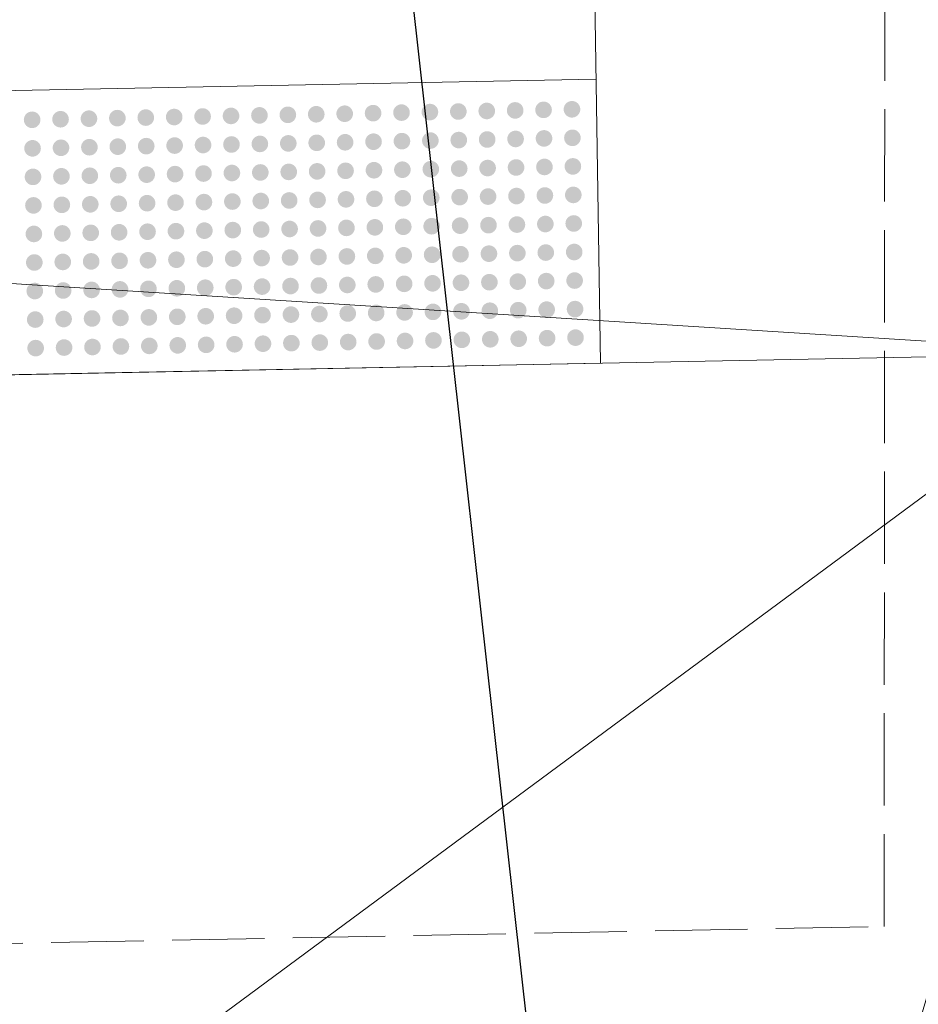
# Model space of a CAD drawing. Extents: x 2399984 to 2508823, y 556481 to 592637.
# Tile 107 of 158: x 2437634.36 to 2437640.68, y 564459.09 to 564466.02. Entities that reach past the tile are written whole.
import ezdxf

# ---------------------------------------------------------------- set-up
doc = ezdxf.new("R2010")
doc.units = 0
doc.header["$MEASUREMENT"] = 0
doc.linetypes.add('constlimit', pattern=[0.85, 0.65, -0.1, -0.1])
for name, color, linetype, lineweight in [('DT_X_Triangles', 91, 'Continuous', 0), ('PV_P_Bikeway', 193, 'Continuous', 13), ('PV_P_Curb_Ramp', 120, 'Continuous', 13), ('RW_P_Const_Limits', 120, 'constlimit', 0)]:
    doc.layers.add(name, color=color, linetype=linetype, lineweight=lineweight)
doc.layers.add('SC_Scratch1', color=7, linetype='Continuous', lineweight=0, plot=False)
doc.layers.add('SC_Scratch2', color=7, linetype='Continuous', lineweight=0, plot=False)

msp = doc.modelspace()

# ---------------------------------------------------------------- hatches: boundary and pattern name
at = {"layer": 'PV_P_Curb_Ramp'}
h = msp.add_hatch(color=256, dxfattribs=at)
edge = h.paths.add_edge_path()
edge.add_arc((2437637.4442, 564465.3743), 0.0585, 0, 360)
h = msp.add_hatch(color=256, dxfattribs=at)
edge = h.paths.add_edge_path()
edge.add_arc((2437637.6442, 564465.3781), 0.0585, 0, 360)
h = msp.add_hatch(color=256, dxfattribs=at)
edge = h.paths.add_edge_path()
edge.add_arc((2437637.8442, 564465.382), 0.0585, 0, 360)
h = msp.add_hatch(color=256, dxfattribs=at)
edge = h.paths.add_edge_path()
edge.add_arc((2437638.0441, 564465.3859), 0.0585, 0, 360)
h = msp.add_hatch(color=256, dxfattribs=at)
edge = h.paths.add_edge_path()
edge.add_arc((2437638.2441, 564465.3898), 0.0585, 0, 360)
h = msp.add_hatch(color=256, dxfattribs=at)
edge = h.paths.add_edge_path()
edge.add_arc((2437634.4448, 564465.316), 0.0585, 0, 360)
h = msp.add_hatch(color=256, dxfattribs=at)
edge = h.paths.add_edge_path()
edge.add_arc((2437634.6448, 564465.3199), 0.0585, 0, 360)
h = msp.add_hatch(color=256, dxfattribs=at)
edge = h.paths.add_edge_path()
edge.add_arc((2437634.8447, 564465.3238), 0.0585, 0, 360)
h = msp.add_hatch(color=256, dxfattribs=at)
edge = h.paths.add_edge_path()
edge.add_arc((2437635.0447, 564465.3277), 0.0585, 0, 360)
h = msp.add_hatch(color=256, dxfattribs=at)
edge = h.paths.add_edge_path()
edge.add_arc((2437635.2447, 564465.3316), 0.0585, 0, 360)
h = msp.add_hatch(color=256, dxfattribs=at)
edge = h.paths.add_edge_path()
edge.add_arc((2437635.4446, 564465.3355), 0.0585, 0, 360)
h = msp.add_hatch(color=256, dxfattribs=at)
edge = h.paths.add_edge_path()
edge.add_arc((2437635.6446, 564465.3393), 0.0585, 0, 360)
h = msp.add_hatch(color=256, dxfattribs=at)
edge = h.paths.add_edge_path()
edge.add_arc((2437635.8445, 564465.3432), 0.0585, 0, 360)
h = msp.add_hatch(color=256, dxfattribs=at)
edge = h.paths.add_edge_path()
edge.add_arc((2437636.0445, 564465.3471), 0.0585, 0, 360)
h = msp.add_hatch(color=256, dxfattribs=at)
edge = h.paths.add_edge_path()
edge.add_arc((2437636.2445, 564465.351), 0.0585, 0, 360)
h = msp.add_hatch(color=256, dxfattribs=at)
edge = h.paths.add_edge_path()
edge.add_arc((2437636.4444, 564465.3549), 0.0585, 0, 360)
h = msp.add_hatch(color=256, dxfattribs=at)
edge = h.paths.add_edge_path()
edge.add_arc((2437636.6444, 564465.3587), 0.0585, 0, 360)
h = msp.add_hatch(color=256, dxfattribs=at)
edge = h.paths.add_edge_path()
edge.add_arc((2437636.8444, 564465.3626), 0.0585, 0, 360)
h = msp.add_hatch(color=256, dxfattribs=at)
edge = h.paths.add_edge_path()
edge.add_arc((2437637.0443, 564465.3665), 0.0585, 0, 360)
h = msp.add_hatch(color=256, dxfattribs=at)
edge = h.paths.add_edge_path()
edge.add_arc((2437637.2443, 564465.3704), 0.0585, 0, 360)
h = msp.add_hatch(color=256, dxfattribs=at)
edge = h.paths.add_edge_path()
edge.add_arc((2437637.0474, 564465.1657), 0.0585, 0, 360)
h = msp.add_hatch(color=256, dxfattribs=at)
edge = h.paths.add_edge_path()
edge.add_arc((2437637.2474, 564465.1696), 0.0585, 0, 360)
h = msp.add_hatch(color=256, dxfattribs=at)
edge = h.paths.add_edge_path()
edge.add_arc((2437637.4473, 564465.1734), 0.0585, 0, 360)
h = msp.add_hatch(color=256, dxfattribs=at)
edge = h.paths.add_edge_path()
edge.add_arc((2437637.6473, 564465.1773), 0.0585, 0, 360)
h = msp.add_hatch(color=256, dxfattribs=at)
edge = h.paths.add_edge_path()
edge.add_arc((2437637.8473, 564465.1812), 0.0585, 0, 360)
h = msp.add_hatch(color=256, dxfattribs=at)
edge = h.paths.add_edge_path()
edge.add_arc((2437638.0472, 564465.1851), 0.0585, 0, 360)
h = msp.add_hatch(color=256, dxfattribs=at)
edge = h.paths.add_edge_path()
edge.add_arc((2437638.2472, 564465.189), 0.0585, 0, 360)
h = msp.add_hatch(color=256, dxfattribs=at)
edge = h.paths.add_edge_path()
edge.add_arc((2437634.4479, 564465.1152), 0.0585, 0, 360)
h = msp.add_hatch(color=256, dxfattribs=at)
edge = h.paths.add_edge_path()
edge.add_arc((2437634.6479, 564465.1191), 0.0585, 0, 360)
h = msp.add_hatch(color=256, dxfattribs=at)
edge = h.paths.add_edge_path()
edge.add_arc((2437634.8478, 564465.123), 0.0585, 0, 360)
h = msp.add_hatch(color=256, dxfattribs=at)
edge = h.paths.add_edge_path()
edge.add_arc((2437635.0478, 564465.1269), 0.0585, 0, 360)
h = msp.add_hatch(color=256, dxfattribs=at)
edge = h.paths.add_edge_path()
edge.add_arc((2437635.2478, 564465.1307), 0.0585, 0, 360)
h = msp.add_hatch(color=256, dxfattribs=at)
edge = h.paths.add_edge_path()
edge.add_arc((2437635.4477, 564465.1346), 0.0585, 0, 360)
h = msp.add_hatch(color=256, dxfattribs=at)
edge = h.paths.add_edge_path()
edge.add_arc((2437635.6477, 564465.1385), 0.0585, 0, 360)
h = msp.add_hatch(color=256, dxfattribs=at)
edge = h.paths.add_edge_path()
edge.add_arc((2437635.8476, 564465.1424), 0.0585, 0, 360)
h = msp.add_hatch(color=256, dxfattribs=at)
edge = h.paths.add_edge_path()
edge.add_arc((2437636.0476, 564465.1463), 0.0585, 0, 360)
h = msp.add_hatch(color=256, dxfattribs=at)
edge = h.paths.add_edge_path()
edge.add_arc((2437636.2476, 564465.1501), 0.0585, 0, 360)
h = msp.add_hatch(color=256, dxfattribs=at)
edge = h.paths.add_edge_path()
edge.add_arc((2437636.4475, 564465.154), 0.0585, 0, 360)
h = msp.add_hatch(color=256, dxfattribs=at)
edge = h.paths.add_edge_path()
edge.add_arc((2437636.6475, 564465.1579), 0.0585, 0, 360)
h = msp.add_hatch(color=256, dxfattribs=at)
edge = h.paths.add_edge_path()
edge.add_arc((2437636.8475, 564465.1618), 0.0585, 0, 360)
h = msp.add_hatch(color=256, dxfattribs=at)
edge = h.paths.add_edge_path()
edge.add_arc((2437636.6506, 564464.9571), 0.0585, 0, 360)
h = msp.add_hatch(color=256, dxfattribs=at)
edge = h.paths.add_edge_path()
edge.add_arc((2437636.8506, 564464.961), 0.0585, 0, 360)
h = msp.add_hatch(color=256, dxfattribs=at)
edge = h.paths.add_edge_path()
edge.add_arc((2437637.0505, 564464.9648), 0.0585, 0, 360)
h = msp.add_hatch(color=256, dxfattribs=at)
edge = h.paths.add_edge_path()
edge.add_arc((2437637.2505, 564464.9687), 0.0585, 0, 360)
h = msp.add_hatch(color=256, dxfattribs=at)
edge = h.paths.add_edge_path()
edge.add_arc((2437637.4505, 564464.9726), 0.0585, 0, 360)
h = msp.add_hatch(color=256, dxfattribs=at)
edge = h.paths.add_edge_path()
edge.add_arc((2437637.6504, 564464.9765), 0.0585, 0, 360)
h = msp.add_hatch(color=256, dxfattribs=at)
edge = h.paths.add_edge_path()
edge.add_arc((2437637.8504, 564464.9804), 0.0585, 0, 360)
h = msp.add_hatch(color=256, dxfattribs=at)
edge = h.paths.add_edge_path()
edge.add_arc((2437638.0503, 564464.9843), 0.0585, 0, 360)
h = msp.add_hatch(color=256, dxfattribs=at)
edge = h.paths.add_edge_path()
edge.add_arc((2437638.2503, 564464.9881), 0.0585, 0, 360)
h = msp.add_hatch(color=256, dxfattribs=at)
edge = h.paths.add_edge_path()
edge.add_arc((2437634.451, 564464.9144), 0.0585, 0, 360)
h = msp.add_hatch(color=256, dxfattribs=at)
edge = h.paths.add_edge_path()
edge.add_arc((2437634.651, 564464.9183), 0.0585, 0, 360)
h = msp.add_hatch(color=256, dxfattribs=at)
edge = h.paths.add_edge_path()
edge.add_arc((2437634.8509, 564464.9222), 0.0585, 0, 360)
h = msp.add_hatch(color=256, dxfattribs=at)
edge = h.paths.add_edge_path()
edge.add_arc((2437635.0509, 564464.926), 0.0585, 0, 360)
h = msp.add_hatch(color=256, dxfattribs=at)
edge = h.paths.add_edge_path()
edge.add_arc((2437635.2509, 564464.9299), 0.0585, 0, 360)
h = msp.add_hatch(color=256, dxfattribs=at)
edge = h.paths.add_edge_path()
edge.add_arc((2437635.4508, 564464.9338), 0.0585, 0, 360)
h = msp.add_hatch(color=256, dxfattribs=at)
edge = h.paths.add_edge_path()
edge.add_arc((2437635.6508, 564464.9377), 0.0585, 0, 360)
h = msp.add_hatch(color=256, dxfattribs=at)
edge = h.paths.add_edge_path()
edge.add_arc((2437635.8508, 564464.9416), 0.0585, 0, 360)
h = msp.add_hatch(color=256, dxfattribs=at)
edge = h.paths.add_edge_path()
edge.add_arc((2437636.0507, 564464.9454), 0.0585, 0, 360)
h = msp.add_hatch(color=256, dxfattribs=at)
edge = h.paths.add_edge_path()
edge.add_arc((2437636.2507, 564464.9493), 0.0585, 0, 360)
h = msp.add_hatch(color=256, dxfattribs=at)
edge = h.paths.add_edge_path()
edge.add_arc((2437636.4506, 564464.9532), 0.0585, 0, 360)
h = msp.add_hatch(color=256, dxfattribs=at)
edge = h.paths.add_edge_path()
edge.add_arc((2437636.2538, 564464.7485), 0.0585, 0, 360)
h = msp.add_hatch(color=256, dxfattribs=at)
edge = h.paths.add_edge_path()
edge.add_arc((2437636.4537, 564464.7524), 0.0585, 0, 360)
h = msp.add_hatch(color=256, dxfattribs=at)
edge = h.paths.add_edge_path()
edge.add_arc((2437636.6537, 564464.7563), 0.0585, 0, 360)
h = msp.add_hatch(color=256, dxfattribs=at)
edge = h.paths.add_edge_path()
edge.add_arc((2437636.8537, 564464.7601), 0.0585, 0, 360)
h = msp.add_hatch(color=256, dxfattribs=at)
edge = h.paths.add_edge_path()
edge.add_arc((2437637.0536, 564464.764), 0.0585, 0, 360)
h = msp.add_hatch(color=256, dxfattribs=at)
edge = h.paths.add_edge_path()
edge.add_arc((2437637.2536, 564464.7679), 0.0585, 0, 360)
h = msp.add_hatch(color=256, dxfattribs=at)
edge = h.paths.add_edge_path()
edge.add_arc((2437637.4536, 564464.7718), 0.0585, 0, 360)
h = msp.add_hatch(color=256, dxfattribs=at)
edge = h.paths.add_edge_path()
edge.add_arc((2437637.6535, 564464.7757), 0.0585, 0, 360)
h = msp.add_hatch(color=256, dxfattribs=at)
edge = h.paths.add_edge_path()
edge.add_arc((2437637.8535, 564464.7795), 0.0585, 0, 360)
h = msp.add_hatch(color=256, dxfattribs=at)
edge = h.paths.add_edge_path()
edge.add_arc((2437638.0534, 564464.7834), 0.0585, 0, 360)
h = msp.add_hatch(color=256, dxfattribs=at)
edge = h.paths.add_edge_path()
edge.add_arc((2437638.2534, 564464.7873), 0.0585, 0, 360)
h = msp.add_hatch(color=256, dxfattribs=at)
edge = h.paths.add_edge_path()
edge.add_arc((2437634.4541, 564464.7136), 0.0585, 0, 360)
h = msp.add_hatch(color=256, dxfattribs=at)
edge = h.paths.add_edge_path()
edge.add_arc((2437634.6541, 564464.7175), 0.0585, 0, 360)
h = msp.add_hatch(color=256, dxfattribs=at)
edge = h.paths.add_edge_path()
edge.add_arc((2437634.854, 564464.7213), 0.0585, 0, 360)
h = msp.add_hatch(color=256, dxfattribs=at)
edge = h.paths.add_edge_path()
edge.add_arc((2437635.054, 564464.7252), 0.0585, 0, 360)
h = msp.add_hatch(color=256, dxfattribs=at)
edge = h.paths.add_edge_path()
edge.add_arc((2437635.254, 564464.7291), 0.0585, 0, 360)
h = msp.add_hatch(color=256, dxfattribs=at)
edge = h.paths.add_edge_path()
edge.add_arc((2437635.4539, 564464.733), 0.0585, 0, 360)
h = msp.add_hatch(color=256, dxfattribs=at)
edge = h.paths.add_edge_path()
edge.add_arc((2437635.6539, 564464.7369), 0.0585, 0, 360)
h = msp.add_hatch(color=256, dxfattribs=at)
edge = h.paths.add_edge_path()
edge.add_arc((2437635.8539, 564464.7407), 0.0585, 0, 360)
h = msp.add_hatch(color=256, dxfattribs=at)
edge = h.paths.add_edge_path()
edge.add_arc((2437636.0538, 564464.7446), 0.0585, 0, 360)
h = msp.add_hatch(color=256, dxfattribs=at)
edge = h.paths.add_edge_path()
edge.add_arc((2437636.0569, 564464.5438), 0.0585, 0, 360)
h = msp.add_hatch(color=256, dxfattribs=at)
edge = h.paths.add_edge_path()
edge.add_arc((2437636.2569, 564464.5477), 0.0585, 0, 360)
h = msp.add_hatch(color=256, dxfattribs=at)
edge = h.paths.add_edge_path()
edge.add_arc((2437636.4569, 564464.5516), 0.0585, 0, 360)
h = msp.add_hatch(color=256, dxfattribs=at)
edge = h.paths.add_edge_path()
edge.add_arc((2437636.6568, 564464.5554), 0.0585, 0, 360)
h = msp.add_hatch(color=256, dxfattribs=at)
edge = h.paths.add_edge_path()
edge.add_arc((2437636.8568, 564464.5593), 0.0585, 0, 360)
h = msp.add_hatch(color=256, dxfattribs=at)
edge = h.paths.add_edge_path()
edge.add_arc((2437637.0567, 564464.5632), 0.0585, 0, 360)
h = msp.add_hatch(color=256, dxfattribs=at)
edge = h.paths.add_edge_path()
edge.add_arc((2437637.2567, 564464.5671), 0.0585, 0, 360)
h = msp.add_hatch(color=256, dxfattribs=at)
edge = h.paths.add_edge_path()
edge.add_arc((2437637.4567, 564464.571), 0.0585, 0, 360)
h = msp.add_hatch(color=256, dxfattribs=at)
edge = h.paths.add_edge_path()
edge.add_arc((2437637.6566, 564464.5748), 0.0585, 0, 360)
h = msp.add_hatch(color=256, dxfattribs=at)
edge = h.paths.add_edge_path()
edge.add_arc((2437637.8566, 564464.5787), 0.0585, 0, 360)
h = msp.add_hatch(color=256, dxfattribs=at)
edge = h.paths.add_edge_path()
edge.add_arc((2437638.0566, 564464.5826), 0.0585, 0, 360)
h = msp.add_hatch(color=256, dxfattribs=at)
edge = h.paths.add_edge_path()
edge.add_arc((2437638.2565, 564464.5865), 0.0585, 0, 360)
h = msp.add_hatch(color=256, dxfattribs=at)
edge = h.paths.add_edge_path()
edge.add_arc((2437634.4572, 564464.5128), 0.0585, 0, 360)
h = msp.add_hatch(color=256, dxfattribs=at)
edge = h.paths.add_edge_path()
edge.add_arc((2437634.6572, 564464.5166), 0.0585, 0, 360)
h = msp.add_hatch(color=256, dxfattribs=at)
edge = h.paths.add_edge_path()
edge.add_arc((2437634.8572, 564464.5205), 0.0585, 0, 360)
h = msp.add_hatch(color=256, dxfattribs=at)
edge = h.paths.add_edge_path()
edge.add_arc((2437635.0571, 564464.5244), 0.0585, 0, 360)
h = msp.add_hatch(color=256, dxfattribs=at)
edge = h.paths.add_edge_path()
edge.add_arc((2437635.2571, 564464.5283), 0.0585, 0, 360)
h = msp.add_hatch(color=256, dxfattribs=at)
edge = h.paths.add_edge_path()
edge.add_arc((2437635.457, 564464.5322), 0.0585, 0, 360)
h = msp.add_hatch(color=256, dxfattribs=at)
edge = h.paths.add_edge_path()
edge.add_arc((2437635.657, 564464.536), 0.0585, 0, 360)
h = msp.add_hatch(color=256, dxfattribs=at)
edge = h.paths.add_edge_path()
edge.add_arc((2437635.857, 564464.5399), 0.0585, 0, 360)
h = msp.add_hatch(color=256, dxfattribs=at)
edge = h.paths.add_edge_path()
edge.add_arc((2437635.6601, 564464.3352), 0.0585, 0, 360)
h = msp.add_hatch(color=256, dxfattribs=at)
edge = h.paths.add_edge_path()
edge.add_arc((2437635.8601, 564464.3391), 0.0585, 0, 360)
h = msp.add_hatch(color=256, dxfattribs=at)
edge = h.paths.add_edge_path()
edge.add_arc((2437636.06, 564464.343), 0.0585, 0, 360)
h = msp.add_hatch(color=256, dxfattribs=at)
edge = h.paths.add_edge_path()
edge.add_arc((2437636.26, 564464.3469), 0.0585, 0, 360)
h = msp.add_hatch(color=256, dxfattribs=at)
edge = h.paths.add_edge_path()
edge.add_arc((2437636.46, 564464.3507), 0.0585, 0, 360)
h = msp.add_hatch(color=256, dxfattribs=at)
edge = h.paths.add_edge_path()
edge.add_arc((2437636.6599, 564464.3546), 0.0585, 0, 360)
h = msp.add_hatch(color=256, dxfattribs=at)
edge = h.paths.add_edge_path()
edge.add_arc((2437636.8599, 564464.3585), 0.0585, 0, 360)
h = msp.add_hatch(color=256, dxfattribs=at)
edge = h.paths.add_edge_path()
edge.add_arc((2437637.0598, 564464.3624), 0.0585, 0, 360)
h = msp.add_hatch(color=256, dxfattribs=at)
edge = h.paths.add_edge_path()
edge.add_arc((2437637.2598, 564464.3663), 0.0585, 0, 360)
h = msp.add_hatch(color=256, dxfattribs=at)
edge = h.paths.add_edge_path()
edge.add_arc((2437637.4598, 564464.3701), 0.0585, 0, 360)
h = msp.add_hatch(color=256, dxfattribs=at)
edge = h.paths.add_edge_path()
edge.add_arc((2437637.6597, 564464.374), 0.0585, 0, 360)
h = msp.add_hatch(color=256, dxfattribs=at)
edge = h.paths.add_edge_path()
edge.add_arc((2437637.8597, 564464.3779), 0.0585, 0, 360)
h = msp.add_hatch(color=256, dxfattribs=at)
edge = h.paths.add_edge_path()
edge.add_arc((2437638.0597, 564464.3818), 0.0585, 0, 360)
h = msp.add_hatch(color=256, dxfattribs=at)
edge = h.paths.add_edge_path()
edge.add_arc((2437638.2596, 564464.3857), 0.0585, 0, 360)
h = msp.add_hatch(color=256, dxfattribs=at)
edge = h.paths.add_edge_path()
edge.add_arc((2437634.4603, 564464.3119), 0.0585, 0, 360)
h = msp.add_hatch(color=256, dxfattribs=at)
edge = h.paths.add_edge_path()
edge.add_arc((2437634.6603, 564464.3158), 0.0585, 0, 360)
h = msp.add_hatch(color=256, dxfattribs=at)
edge = h.paths.add_edge_path()
edge.add_arc((2437634.8603, 564464.3197), 0.0585, 0, 360)
h = msp.add_hatch(color=256, dxfattribs=at)
edge = h.paths.add_edge_path()
edge.add_arc((2437635.0602, 564464.3236), 0.0585, 0, 360)
h = msp.add_hatch(color=256, dxfattribs=at)
edge = h.paths.add_edge_path()
edge.add_arc((2437635.2602, 564464.3275), 0.0585, 0, 360)
h = msp.add_hatch(color=256, dxfattribs=at)
edge = h.paths.add_edge_path()
edge.add_arc((2437635.4602, 564464.3313), 0.0585, 0, 360)
h = msp.add_hatch(color=256, dxfattribs=at)
edge = h.paths.add_edge_path()
edge.add_arc((2437635.2633, 564464.1266), 0.0585, 0, 360)
h = msp.add_hatch(color=256, dxfattribs=at)
edge = h.paths.add_edge_path()
edge.add_arc((2437635.4633, 564464.1305), 0.0585, 0, 360)
h = msp.add_hatch(color=256, dxfattribs=at)
edge = h.paths.add_edge_path()
edge.add_arc((2437635.6632, 564464.1344), 0.0585, 0, 360)
h = msp.add_hatch(color=256, dxfattribs=at)
edge = h.paths.add_edge_path()
edge.add_arc((2437635.8632, 564464.1383), 0.0585, 0, 360)
h = msp.add_hatch(color=256, dxfattribs=at)
edge = h.paths.add_edge_path()
edge.add_arc((2437636.0631, 564464.1422), 0.0585, 0, 360)
h = msp.add_hatch(color=256, dxfattribs=at)
edge = h.paths.add_edge_path()
edge.add_arc((2437636.2631, 564464.146), 0.0585, 0, 360)
h = msp.add_hatch(color=256, dxfattribs=at)
edge = h.paths.add_edge_path()
edge.add_arc((2437636.4631, 564464.1499), 0.0585, 0, 360)
h = msp.add_hatch(color=256, dxfattribs=at)
edge = h.paths.add_edge_path()
edge.add_arc((2437636.663, 564464.1538), 0.0585, 0, 360)
h = msp.add_hatch(color=256, dxfattribs=at)
edge = h.paths.add_edge_path()
edge.add_arc((2437636.863, 564464.1577), 0.0585, 0, 360)
h = msp.add_hatch(color=256, dxfattribs=at)
edge = h.paths.add_edge_path()
edge.add_arc((2437637.063, 564464.1616), 0.0585, 0, 360)
h = msp.add_hatch(color=256, dxfattribs=at)
edge = h.paths.add_edge_path()
edge.add_arc((2437637.2629, 564464.1654), 0.0585, 0, 360)
h = msp.add_hatch(color=256, dxfattribs=at)
edge = h.paths.add_edge_path()
edge.add_arc((2437637.4629, 564464.1693), 0.0585, 0, 360)
h = msp.add_hatch(color=256, dxfattribs=at)
edge = h.paths.add_edge_path()
edge.add_arc((2437637.6628, 564464.1732), 0.0585, 0, 360)
h = msp.add_hatch(color=256, dxfattribs=at)
edge = h.paths.add_edge_path()
edge.add_arc((2437637.8628, 564464.1771), 0.0585, 0, 360)
h = msp.add_hatch(color=256, dxfattribs=at)
edge = h.paths.add_edge_path()
edge.add_arc((2437638.0628, 564464.181), 0.0585, 0, 360)
h = msp.add_hatch(color=256, dxfattribs=at)
edge = h.paths.add_edge_path()
edge.add_arc((2437638.2627, 564464.1848), 0.0585, 0, 360)
h = msp.add_hatch(color=256, dxfattribs=at)
edge = h.paths.add_edge_path()
edge.add_arc((2437634.4634, 564464.1111), 0.0585, 0, 360)
h = msp.add_hatch(color=256, dxfattribs=at)
edge = h.paths.add_edge_path()
edge.add_arc((2437634.6634, 564464.115), 0.0585, 0, 360)
h = msp.add_hatch(color=256, dxfattribs=at)
edge = h.paths.add_edge_path()
edge.add_arc((2437634.8634, 564464.1189), 0.0585, 0, 360)
h = msp.add_hatch(color=256, dxfattribs=at)
edge = h.paths.add_edge_path()
edge.add_arc((2437635.0633, 564464.1227), 0.0585, 0, 360)
h = msp.add_hatch(color=256, dxfattribs=at)
edge = h.paths.add_edge_path()
edge.add_arc((2437634.8665, 564463.918), 0.0585, 0, 360)
h = msp.add_hatch(color=256, dxfattribs=at)
edge = h.paths.add_edge_path()
edge.add_arc((2437635.0664, 564463.9219), 0.0585, 0, 360)
h = msp.add_hatch(color=256, dxfattribs=at)
edge = h.paths.add_edge_path()
edge.add_arc((2437635.2664, 564463.9258), 0.0585, 0, 360)
h = msp.add_hatch(color=256, dxfattribs=at)
edge = h.paths.add_edge_path()
edge.add_arc((2437635.4664, 564463.9297), 0.0585, 0, 360)
h = msp.add_hatch(color=256, dxfattribs=at)
edge = h.paths.add_edge_path()
edge.add_arc((2437635.6663, 564463.9336), 0.0585, 0, 360)
h = msp.add_hatch(color=256, dxfattribs=at)
edge = h.paths.add_edge_path()
edge.add_arc((2437635.8663, 564463.9374), 0.0585, 0, 360)
h = msp.add_hatch(color=256, dxfattribs=at)
edge = h.paths.add_edge_path()
edge.add_arc((2437636.0663, 564463.9413), 0.0585, 0, 360)
h = msp.add_hatch(color=256, dxfattribs=at)
edge = h.paths.add_edge_path()
edge.add_arc((2437636.2662, 564463.9452), 0.0585, 0, 360)
h = msp.add_hatch(color=256, dxfattribs=at)
edge = h.paths.add_edge_path()
edge.add_arc((2437636.4662, 564463.9491), 0.0585, 0, 360)
h = msp.add_hatch(color=256, dxfattribs=at)
edge = h.paths.add_edge_path()
edge.add_arc((2437636.6661, 564463.953), 0.0585, 0, 360)
h = msp.add_hatch(color=256, dxfattribs=at)
edge = h.paths.add_edge_path()
edge.add_arc((2437636.8661, 564463.9568), 0.0585, 0, 360)
h = msp.add_hatch(color=256, dxfattribs=at)
edge = h.paths.add_edge_path()
edge.add_arc((2437637.0661, 564463.9607), 0.0585, 0, 360)
h = msp.add_hatch(color=256, dxfattribs=at)
edge = h.paths.add_edge_path()
edge.add_arc((2437637.266, 564463.9646), 0.0585, 0, 360)
h = msp.add_hatch(color=256, dxfattribs=at)
edge = h.paths.add_edge_path()
edge.add_arc((2437637.466, 564463.9685), 0.0585, 0, 360)
h = msp.add_hatch(color=256, dxfattribs=at)
edge = h.paths.add_edge_path()
edge.add_arc((2437637.666, 564463.9724), 0.0585, 0, 360)
h = msp.add_hatch(color=256, dxfattribs=at)
edge = h.paths.add_edge_path()
edge.add_arc((2437637.8659, 564463.9763), 0.0585, 0, 360)
h = msp.add_hatch(color=256, dxfattribs=at)
edge = h.paths.add_edge_path()
edge.add_arc((2437638.0659, 564463.9801), 0.0585, 0, 360)
h = msp.add_hatch(color=256, dxfattribs=at)
edge = h.paths.add_edge_path()
edge.add_arc((2437638.2658, 564463.984), 0.0585, 0, 360)
h = msp.add_hatch(color=256, dxfattribs=at)
edge = h.paths.add_edge_path()
edge.add_arc((2437634.4666, 564463.9103), 0.0585, 0, 360)
h = msp.add_hatch(color=256, dxfattribs=at)
edge = h.paths.add_edge_path()
edge.add_arc((2437634.6665, 564463.9142), 0.0585, 0, 360)
h = msp.add_hatch(color=256, dxfattribs=at)
edge = h.paths.add_edge_path()
edge.add_arc((2437638.069, 564463.7793), 0.0585, 0, 360)
h = msp.add_hatch(color=256, dxfattribs=at)
edge = h.paths.add_edge_path()
edge.add_arc((2437638.2689, 564463.7832), 0.0585, 0, 360)
h = msp.add_hatch(color=256, dxfattribs=at)
edge = h.paths.add_edge_path()
edge.add_arc((2437634.4697, 564463.7095), 0.0585, 0, 360)
h = msp.add_hatch(color=256, dxfattribs=at)
edge = h.paths.add_edge_path()
edge.add_arc((2437634.6696, 564463.7133), 0.0585, 0, 360)
h = msp.add_hatch(color=256, dxfattribs=at)
edge = h.paths.add_edge_path()
edge.add_arc((2437634.8696, 564463.7172), 0.0585, 0, 360)
h = msp.add_hatch(color=256, dxfattribs=at)
edge = h.paths.add_edge_path()
edge.add_arc((2437635.0695, 564463.7211), 0.0585, 0, 360)
h = msp.add_hatch(color=256, dxfattribs=at)
edge = h.paths.add_edge_path()
edge.add_arc((2437635.2695, 564463.725), 0.0585, 0, 360)
h = msp.add_hatch(color=256, dxfattribs=at)
edge = h.paths.add_edge_path()
edge.add_arc((2437635.4695, 564463.7289), 0.0585, 0, 360)
h = msp.add_hatch(color=256, dxfattribs=at)
edge = h.paths.add_edge_path()
edge.add_arc((2437635.6694, 564463.7327), 0.0585, 0, 360)
h = msp.add_hatch(color=256, dxfattribs=at)
edge = h.paths.add_edge_path()
edge.add_arc((2437635.8694, 564463.7366), 0.0585, 0, 360)
h = msp.add_hatch(color=256, dxfattribs=at)
edge = h.paths.add_edge_path()
edge.add_arc((2437636.0694, 564463.7405), 0.0585, 0, 360)
h = msp.add_hatch(color=256, dxfattribs=at)
edge = h.paths.add_edge_path()
edge.add_arc((2437636.2693, 564463.7444), 0.0585, 0, 360)
h = msp.add_hatch(color=256, dxfattribs=at)
edge = h.paths.add_edge_path()
edge.add_arc((2437636.4693, 564463.7483), 0.0585, 0, 360)
h = msp.add_hatch(color=256, dxfattribs=at)
edge = h.paths.add_edge_path()
edge.add_arc((2437636.6692, 564463.7521), 0.0585, 0, 360)
h = msp.add_hatch(color=256, dxfattribs=at)
edge = h.paths.add_edge_path()
edge.add_arc((2437636.8692, 564463.756), 0.0585, 0, 360)
h = msp.add_hatch(color=256, dxfattribs=at)
edge = h.paths.add_edge_path()
edge.add_arc((2437637.0692, 564463.7599), 0.0585, 0, 360)
h = msp.add_hatch(color=256, dxfattribs=at)
edge = h.paths.add_edge_path()
edge.add_arc((2437637.2691, 564463.7638), 0.0585, 0, 360)
h = msp.add_hatch(color=256, dxfattribs=at)
edge = h.paths.add_edge_path()
edge.add_arc((2437637.4691, 564463.7677), 0.0585, 0, 360)
h = msp.add_hatch(color=256, dxfattribs=at)
edge = h.paths.add_edge_path()
edge.add_arc((2437637.6691, 564463.7715), 0.0585, 0, 360)
h = msp.add_hatch(color=256, dxfattribs=at)
edge = h.paths.add_edge_path()
edge.add_arc((2437637.869, 564463.7754), 0.0585, 0, 360)

# ---------------------------------------------------------------- linework, layer by layer
at = {"layer": 'PV_P_Bikeway'}
msp.add_line((2437638.4437, 564463.6025), (2437635.5971, 564647.5678), dxfattribs=at)
at = {"layer": 'PV_P_Curb_Ramp'}
for p, q in [((2437628.4145, 564465.4082), (2437638.4127, 564465.6022)), ((2437628.4455, 564463.4084), (2437638.4437, 564463.6025))]:
    msp.add_line(p, q, dxfattribs=at)
at = {"layer": 'RW_P_Const_Limits'}
for p, q in [((2437640.4412, 564459.6405), (2437640.4755, 564515.1254)), ((2437624.3818, 564459.3288), (2437640.4412, 564459.6405))]:
    msp.add_line(p, q, dxfattribs=at)
at = {"layer": 'SC_Scratch1', "color": 4, "lineweight": 30}
msp.add_circle((2437631.5363, 564471.1403), 16.2222, dxfattribs=at)
at = {"layer": 'SC_Scratch2', "color": 4, "linetype": 'Continuous', "lineweight": 30}
msp.add_line((2437638.5831, 564453.1072), (2437590.4293, 564883.9161), dxfattribs=at)

# ---------------------------------------------------------------- meshes
at = {"layer": 'DT_X_Triangles'}
mesh = msp.add_polyface(dxfattribs=at)
corners = [(2437539.842, 564461.741), (2437592.825, 564545.197), (2437605.253, 564529.518), (2437557.593, 564876.034), (2437583.28, 564801.722), (2437563.703, 564802.755), (2437570.064, 564761.034), (2437582.631, 564745.119), (2437588.285, 564682.598), (2437594.972, 564751.131), (2437594.247, 564683.11), (2437590.659, 564871.829), (2437607.897, 564808.863), (2437583.4, 564638.093), (2437600.444, 564638.73), (2437616.943, 564605), (2437625.912, 564541.854), (2437619.536, 564751.978), (2437624.947, 564681.042), (2437624.226, 564619.021), (2437617.329, 564493.821), (2437619.425, 564866.017), (2437626.693, 564814.388), (2437641.569, 564599.158), (2437642.276, 564493.104), (2437650.989, 564748.718), (2437637.658, 564679.686), (2437646.045, 564541.956), (2437650.732, 564824.293), (2437664.533, 564683.026), (2437671.719, 564599.736), (2437662.432, 564543.773)]
mesh.append_faces([[corners[k] for k in face] for face in [(0, 1, 2), (3, 4, 5), (5, 4, 6), (6, 4, 7), (6, 7, 8), (7, 4, 9), (7, 9, 10), (7, 10, 8), (4, 11, 12), (4, 12, 9), (13, 8, 10), (13, 10, 14), (13, 14, 1), (1, 14, 15), (1, 15, 16), (1, 16, 2), (10, 9, 17), (10, 17, 18), (10, 18, 14), (9, 12, 17), (14, 18, 19), (14, 19, 15), (2, 16, 20), (12, 21, 22), (12, 22, 17), (15, 19, 23), (15, 23, 16), (20, 16, 24), (17, 22, 25), (17, 25, 26), (17, 26, 18), (19, 18, 26), (19, 26, 23), (16, 23, 27), (16, 27, 24), (22, 28, 25), (26, 25, 29), (26, 29, 30), (26, 30, 23), (23, 30, 31), (23, 31, 27), (24, 27, 31)]])
mesh = msp.add_polyface(dxfattribs=at)
corners = [(2437588.79, 564469.146), (2437597.835, 564471.784), (2437598.96, 564466.392), (2437591.627, 564462.694), (2437642.079, 564463.673), (2437609.298, 564439.44), (2437596.336, 564476.246), (2437599.168, 564479.577), (2437618.827, 564476.98), (2437630.707, 564471.098), (2437647.141, 564467.566), (2437606.586, 564493.098), (2437605.253, 564529.518), (2437605.095, 564493.09), (2437617.329, 564493.821), (2437642.276, 564493.104), (2437649.079, 564477.063), (2437660.29, 564472.617), (2437634.993, 564439.669), (2437660.172, 564440.212), (2437679.767, 564467.659), (2437692.016, 564464.472), (2437662.432, 564543.773), (2437671.711, 564491.394), (2437679.082, 564477.61), (2437692.034, 564464.41), (2437685.352, 564440.707), (2437676.239, 564472.458), (2437676.284, 564472.356), (2437680.444, 564472.579), (2437712.014, 564441.026), (2437739.156, 564465.361), (2437738.676, 564441.346)]
mesh.append_faces([[corners[k] for k in face] for face in [(0, 1, 2), (3, 2, 4), (3, 4, 5), (6, 7, 8), (6, 8, 1), (1, 8, 9), (1, 9, 2), (2, 9, 10), (2, 10, 4), (7, 11, 8), (7, 12, 13), (7, 13, 11), (13, 12, 11), (12, 14, 11), (11, 14, 8), (14, 15, 8), (8, 15, 16), (8, 16, 9), (9, 16, 17), (9, 17, 10), (18, 4, 19), (4, 10, 20), (4, 20, 21), (4, 21, 19), (15, 22, 23), (15, 23, 16), (10, 17, 20), (16, 23, 24), (16, 24, 17), (19, 25, 26), (19, 21, 25), (17, 24, 27), (17, 27, 28), (17, 28, 20), (27, 29, 28), (27, 24, 29), (28, 29, 20), (20, 29, 21), (26, 25, 30), (21, 31, 25), (25, 31, 30), (30, 31, 32)]])
mesh = msp.add_polyface(dxfattribs=at)
corners = [(2437540.756, 564279.01), (2437613.327, 564427.881), (2437657.833, 564366.95), (2437583.601, 564439.245), (2437609.298, 564439.44), (2437611.382, 564434.865), (2437642.079, 564463.673), (2437634.993, 564439.669), (2437613.457, 564430.725), (2437659.982, 564436.59), (2437655.642, 564431.405), (2437655.994, 564427.898), (2437651.272, 564416.573), (2437660.172, 564440.212), (2437682.625, 564420.686), (2437686.7053, 564409.2448), (2437676.462, 564382.644), (2437689.246, 564428.605), (2437691.707, 564432.581), (2437705.554, 564341.868), (2437681.052, 564322.308), (2437685.352, 564440.707), (2437697.356, 564438.092), (2437692.044, 564394.275), (2437723.831, 564357.473), (2437697.805, 564437.414), (2437712.014, 564441.026), (2437738.676, 564441.346), (2437736, 564367.863), (2437757.161, 564317.661)]
mesh.append_faces([[corners[k] for k in face] for face in [(0, 1, 2), (3, 4, 5), (3, 5, 1), (4, 6, 7), (4, 7, 5), (5, 8, 1), (5, 7, 9), (5, 9, 10), (5, 10, 8), (1, 8, 10), (1, 10, 11), (1, 11, 12), (1, 12, 2), (7, 13, 9), (12, 11, 14), (12, 14, 15), (12, 15, 16), (12, 16, 2), (10, 17, 11), (10, 9, 18), (10, 18, 17), (11, 17, 14), (2, 16, 19), (2, 19, 20), (9, 13, 21), (9, 21, 22), (9, 22, 18), (16, 15, 23), (16, 23, 24), (16, 24, 19), (14, 17, 25), (14, 25, 15), (21, 26, 22), (15, 25, 26), (15, 26, 23), (17, 18, 25), (18, 22, 25), (23, 26, 27), (23, 27, 28), (23, 28, 24), (22, 26, 25), (24, 28, 29)]])

doc.saveas('drawing.dxf')
